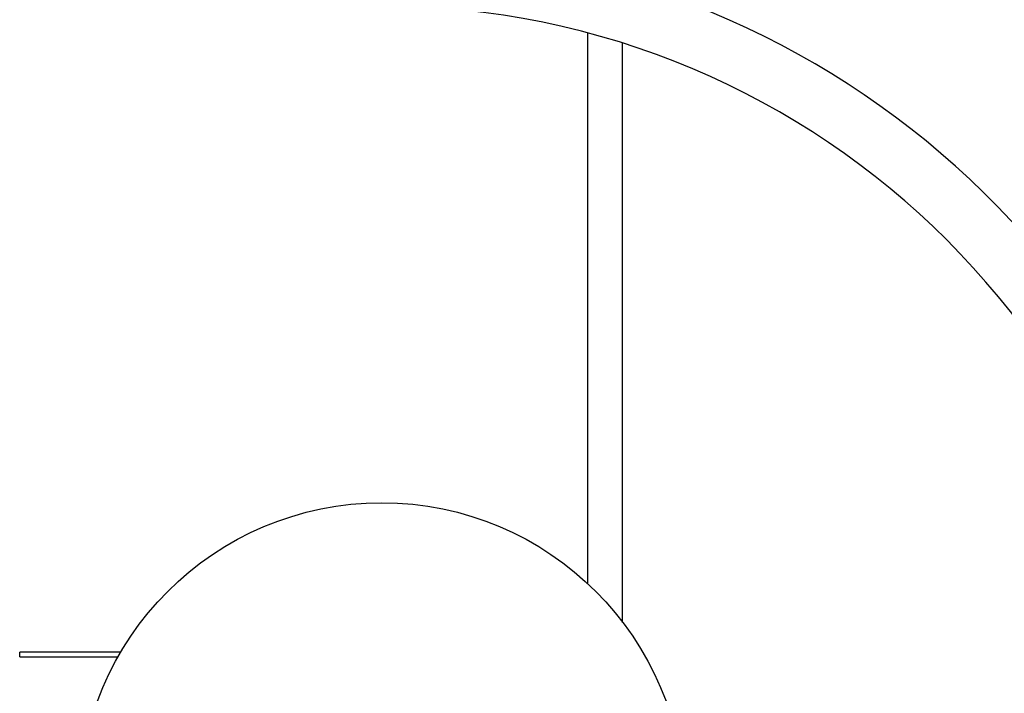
# Model space of a CAD drawing. Header units: inches. Extents: x 0 to 88, y 0 to 68.
# Tile 10 of 19: x 17.4 to 27.1, y 44.1 to 50.8. Entities that reach past the tile are written whole.
import ezdxf

# ---------------------------------------------------------------- set-up
doc = ezdxf.new("R2010")
doc.units = ezdxf.units.IN
doc.header["$LTSCALE"] = 4.84
doc.header["$MEASUREMENT"] = 0
for name, color, linetype in [('207125_WW_207125_06_1_BL0', 7, 'CONTINUOUS'), ('207138_WW_6_1_BL2', 7, 'CONTINUOUS'), ('234006_1_BL1', 7, 'CONTINUOUS')]:
    doc.layers.add(name, color=color, linetype=linetype)

# ---------------------------------------------------------------- blocks, each defined once
blk = doc.blocks.new('207125_WW_207125_06_1_BL0', base_point=(41.1203, 32.1685))
at = {"layer": '207125_WW_207125_06_1_BL0', "color": 7, "linetype": 'CONTINUOUS'}
for p, q in [((23.005, 50.62), (23.005, 45.165)), ((23.355, 44.7773), (23.355, 50.5203)), ((23.3421, 44.7945), (23.355, 44.7945)), ((17.3789, 44.434), (17.3789, 44.482)), ((18.3815, 44.482), (17.3789, 44.482)), ((17.3789, 44.434), (18.3545, 44.434))]:
    blk.add_line(p, q, dxfattribs=at)
blk = doc.blocks.new('234006_1_BL1', base_point=(39.1101, 30.5325))
at = {"layer": '234006_1_BL1', "color": 7, "linetype": 'CONTINUOUS'}
blk.add_circle((20.9675, 42.9637), 3, dxfattribs=at)
blk = doc.blocks.new('207138_WW_6_1_BL2', base_point=(42.0033, 33.8771))
at = {"layer": '207138_WW_6_1_BL2', "color": 7, "linetype": 'CONTINUOUS'}
for radius, start, end in [(8.5104, 40.27816, 81.65554), (7.9198, 0, 90)]:
    blk.add_arc((20.9675, 42.97), radius, start, end, dxfattribs=at)

msp = doc.modelspace()

# ---------------------------------------------------------------- block references
at = {"layer": '207125_WW_207125_06_1_BL0'}
msp.add_blockref('207125_WW_207125_06_1_BL0', (41.1203, 32.1685), dxfattribs=at)
at = {"layer": '207138_WW_6_1_BL2'}
msp.add_blockref('207138_WW_6_1_BL2', (42.0033, 33.8771), dxfattribs=at)
at = {"layer": '234006_1_BL1'}
msp.add_blockref('234006_1_BL1', (39.1101, 30.5325), dxfattribs=at)

doc.saveas('drawing.dxf')
